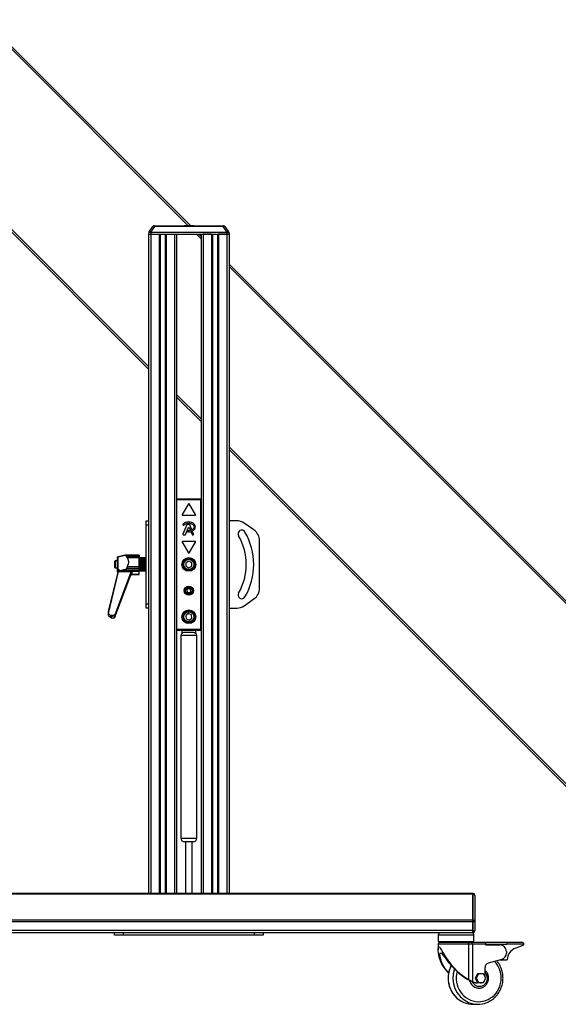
# Model space of a CAD drawing. Header units: millimetres. Extents: x 0 to 420, y 0 to 297.
# Tile 29 of 62: x 112 to 154, y 172 to 248. Entities that reach past the tile are written whole.
import ezdxf

# ---------------------------------------------------------------- set-up
doc = ezdxf.new("R2010")
doc.units = ezdxf.units.MM

msp = doc.modelspace()

# ---------------------------------------------------------------- linework, layer by layer
at = {"color": 7, "linetype": 'Continuous', "lineweight": 25}
for p, q in [((109.31034, 247.78702), (125.13747, 231.95989)), ((109.40584, 247.88252), (125.32848, 231.95989)), ((102.24309, 240.71978), (122.09709, 220.86578)), ((102.33859, 240.81528), (122.09709, 221.05678)), ((122.12762, 231.48013), (122.09945, 231.4399)), ((122.12762, 231.48013), (122.41376, 231.88879)), ((122.55206, 231.88879), (122.26592, 231.48013)), ((122.26592, 231.48013), (122.26592, 231.4399)), ((122.5244, 231.94638), (122.55206, 231.94638)), ((122.55206, 231.88879), (122.55206, 231.94638)), ((122.55206, 231.94638), (127.85498, 231.94638)), ((127.85498, 231.88879), (122.55206, 231.88879)), ((124.83243, 231.95989), (124.83243, 231.94638)), ((124.83243, 231.95989), (124.84199, 231.95989)), ((124.84199, 231.95989), (124.84199, 231.94638)), ((124.84199, 231.95989), (124.8444, 231.95989)), ((124.8444, 231.95989), (124.8444, 231.94638)), ((124.8444, 231.95989), (124.87099, 231.95989)), ((124.87099, 231.95989), (124.87099, 231.94638)), ((124.87099, 231.95989), (124.98058, 231.95989)), ((124.98058, 231.95989), (124.98058, 231.94638)), ((124.98058, 231.95989), (125.0052, 231.95989)), ((125.0052, 231.95989), (125.0052, 231.94638)), ((125.0052, 231.95989), (125.12709, 231.95989)), ((125.12709, 231.95989), (125.12709, 231.94638)), ((125.12709, 231.95989), (125.15213, 231.95989)), ((125.15213, 231.95989), (125.1789, 231.95989)), ((125.15213, 231.95989), (125.15213, 231.94638)), ((125.34809, 231.95989), (125.34809, 231.94638)), ((125.34809, 231.95989), (125.35006, 231.95989)), ((125.35006, 231.95989), (125.35006, 231.94638)), ((125.35006, 231.95989), (125.40184, 231.95989)), ((125.40184, 231.95989), (125.40184, 231.94638)), ((125.40184, 231.95989), (125.42646, 231.95989)), ((125.42646, 231.95989), (125.42646, 231.94638)), ((125.42646, 231.95989), (125.46366, 231.95989)), ((125.46366, 231.95989), (125.46366, 231.94638)), ((125.46366, 231.95989), (125.49025, 231.95989)), ((125.49025, 231.94638), (125.49025, 231.95989)), ((125.59877, 231.94638), (125.59877, 231.96157)), ((127.85498, 231.88879), (127.85498, 231.94638)), ((127.85498, 231.94638), (127.88264, 231.94638)), ((128.14112, 231.48013), (127.85498, 231.88879)), ((127.99327, 231.88879), (128.27941, 231.48013)), ((128.14112, 231.48013), (128.14112, 231.4399)), ((128.27941, 231.48013), (128.30759, 231.4399)), ((122.09945, 231.4399), (122.09709, 231.30483)), ((122.09709, 231.30483), (122.09709, 180.31889)), ((122.09709, 231.30483), (122.26592, 231.30483)), ((122.09709, 231.30483), (122.26592, 231.30483)), ((122.09945, 231.4399), (122.26592, 231.4399)), ((122.26592, 231.4399), (122.26592, 231.30483)), ((122.26592, 231.4399), (128.14112, 231.4399)), ((122.26592, 231.30483), (122.89733, 231.30483)), ((122.26592, 231.30483), (128.14112, 231.30483)), ((122.26592, 231.30483), (122.26592, 180.31889)), ((122.89733, 231.30483), (122.89733, 180.31889)), ((122.98173, 231.30483), (122.98173, 180.31889)), ((123.37344, 231.30483), (123.37344, 180.31889)), ((123.45784, 231.30483), (123.45784, 180.31889)), ((123.45784, 231.30483), (124.08926, 231.30483)), ((124.08926, 231.30483), (124.08926, 180.31889)), ((124.25808, 231.30483), (124.25808, 180.31889)), ((125.79252, 231.30483), (126.14895, 230.94841)), ((125.98353, 231.30483), (126.14895, 231.13941)), ((126.14895, 231.30483), (126.14895, 180.31889)), ((126.9492, 231.30483), (126.31778, 231.30483)), ((126.31778, 231.30483), (126.31778, 180.31889)), ((126.9492, 231.30483), (126.9492, 180.31889)), ((127.03359, 231.30483), (127.03359, 180.31889)), ((127.42531, 231.30483), (127.42531, 180.31889)), ((127.5097, 231.30483), (127.5097, 180.31889)), ((128.14112, 231.30483), (127.5097, 231.30483)), ((128.14112, 231.4399), (128.14112, 231.30483)), ((128.14112, 231.4399), (128.30759, 231.4399)), ((128.30995, 231.30483), (128.14112, 231.30483)), ((128.14112, 231.30483), (128.30995, 231.30483)), ((128.14112, 231.30483), (128.14112, 180.31889)), ((128.30759, 231.4399), (128.30995, 231.30483)), ((128.30995, 231.30483), (128.30995, 180.31889)), ((128.30995, 228.97842), (171.483, 185.80537)), ((128.30995, 228.78741), (171.3875, 185.70986)), ((124.25808, 218.89579), (126.14895, 217.00492)), ((124.25808, 218.70478), (126.14895, 216.81391)), ((128.30995, 214.84393), (164.41575, 178.73812)), ((128.30995, 214.65292), (164.32025, 178.64262)), ((124.25808, 210.8326), (126.14895, 210.8326)), ((124.27723, 210.83033), (124.25808, 210.83033)), ((124.27723, 200.68606), (124.27723, 210.83033)), ((124.28395, 210.82361), (124.27723, 210.83033)), ((124.28454, 210.75489), (124.28395, 210.82361)), ((124.28395, 210.82361), (126.12308, 210.82361)), ((126.12249, 210.75489), (124.28454, 210.75489)), ((124.28454, 200.76089), (124.28454, 210.75489)), ((125.17428, 210.44202), (124.69251, 209.60758)), ((125.71452, 209.60758), (125.23276, 210.44202)), ((126.12308, 210.82361), (126.12249, 210.75489)), ((126.12249, 200.76089), (126.12249, 210.75489)), ((126.1298, 210.83033), (126.12308, 210.82361)), ((126.1298, 200.68606), (126.1298, 210.83033)), ((126.14895, 210.83033), (126.1298, 210.83033)), ((124.72175, 209.55694), (125.68528, 209.55694)), ((121.8945, 209.13474), (122.09709, 209.13474)), ((121.8945, 208.79709), (121.8945, 209.13474)), ((121.8945, 202.7193), (121.8945, 208.79709)), ((122.09709, 208.79709), (121.8945, 208.79709)), ((124.74444, 208.8155), (124.76623, 208.79732)), ((125.04294, 208.81378), (124.75, 208.09629)), ((125.24093, 208.83478), (125.0742, 208.83478)), ((125.39796, 208.50572), (125.27219, 208.81378)), ((128.90223, 209.13474), (128.30995, 209.13474)), ((130.24158, 208.42056), (129.48324, 208.95155)), ((124.78126, 208.04977), (124.92042, 208.04977)), ((124.95168, 208.07077), (125.17226, 208.61102)), ((125.121, 208.34811), (125.10908, 208.31963)), ((125.23478, 208.61102), (125.29421, 208.46546)), ((125.38961, 208.23181), (125.45535, 208.07077)), ((125.44774, 208.29286), (125.40754, 208.27559)), ((125.48662, 208.04977), (125.53386, 208.04977)), ((125.56512, 208.09629), (125.49232, 208.2746)), ((124.69251, 207.48742), (125.17428, 206.65298)), ((125.68528, 207.53807), (124.72175, 207.53807)), ((125.23276, 206.65298), (125.71452, 207.48742)), ((130.67353, 203.9256), (130.67353, 207.59078)), ((120.29598, 206.47078), (119.70554, 206.33589)), ((120.29598, 206.43823), (119.70554, 206.3095)), ((121.35425, 206.48154), (120.37815, 206.48154)), ((120.38395, 206.45445), (120.45101, 206.45532)), ((121.35425, 206.45445), (120.38395, 206.45445)), ((120.45101, 206.26657), (120.38395, 206.39423)), ((120.38395, 206.39423), (121.35425, 206.39423)), ((120.45101, 206.45532), (121.35425, 206.45532)), ((121.35425, 206.48154), (121.35425, 206.45532)), ((121.35425, 206.45532), (121.35425, 206.45445)), ((121.35425, 206.45445), (121.35425, 206.39423)), ((121.35425, 206.39423), (121.35425, 206.26657)), ((119.4994, 206.02832), (119.46338, 205.9923)), ((119.46338, 205.9923), (119.46338, 205.8232)), ((119.46338, 205.8232), (119.46338, 205.52408)), ((119.66597, 206.02832), (119.4994, 206.02832)), ((119.4994, 206.02832), (119.4994, 205.8332)), ((119.4994, 205.8332), (119.4994, 205.48807)), ((119.66597, 206.2825), (119.70554, 206.33589)), ((119.66597, 206.25855), (119.70554, 206.3095)), ((119.66597, 206.2825), (119.66597, 206.25855)), ((119.66597, 206.25855), (119.66597, 205.44003)), ((119.70554, 206.33589), (119.70554, 206.31098)), ((119.70554, 206.3095), (119.70554, 205.4038)), ((120.38395, 205.44539), (120.45101, 205.59689)), ((121.35425, 206.26657), (120.45101, 206.26657)), ((120.45101, 205.59689), (121.35425, 205.59689)), ((121.35425, 206.26657), (121.35425, 205.59689)), ((121.37451, 206.26468), (121.35425, 206.26468)), ((121.35425, 205.59689), (121.35425, 205.44539)), ((121.37451, 205.89884), (121.37451, 206.26468)), ((121.38126, 206.19714), (121.37451, 206.19714)), ((121.37451, 205.25171), (121.37451, 205.89884)), ((121.38126, 206.26323), (121.38126, 206.26468)), ((121.86073, 206.26465), (121.38126, 206.26465)), ((121.38126, 206.26323), (121.86073, 206.26323)), ((121.38126, 206.24143), (121.38126, 206.26323)), ((121.86073, 206.24143), (121.38126, 206.24143)), ((121.38126, 206.24143), (121.38126, 206.22669)), ((121.38126, 206.22669), (121.86073, 206.22669)), ((121.38126, 206.19069), (121.38126, 206.22669)), ((121.88099, 206.19069), (121.38126, 206.19069)), ((121.38126, 206.19069), (121.38126, 206.17369)), ((121.86073, 206.17091), (121.38126, 206.17091)), ((121.38126, 206.17091), (121.38126, 206.14429)), ((121.38126, 206.14429), (121.86073, 206.14429)), ((121.38126, 206.10896), (121.38126, 206.14429)), ((121.88099, 206.10896), (121.38126, 206.10896)), ((121.38126, 206.10896), (121.38126, 206.06385)), ((121.86073, 206.06), (121.38126, 206.06)), ((121.38126, 206.06), (121.38126, 206.0241)), ((121.38126, 206.0241), (121.86073, 206.0241)), ((121.38126, 205.99289), (121.38126, 206.0241)), ((121.88099, 205.99289), (121.38126, 205.99289)), ((121.38126, 205.99289), (121.38126, 205.92543)), ((121.38126, 205.92543), (121.88099, 205.92543)), ((121.38126, 205.91953), (121.38126, 205.92543)), ((121.86073, 205.91953), (121.38126, 205.91953)), ((121.38126, 205.91953), (121.38126, 205.87788)), ((121.38126, 205.87788), (121.86073, 205.87788)), ((121.38126, 205.85385), (121.38126, 205.87788)), ((121.88099, 205.85385), (121.38126, 205.85385)), ((121.38126, 205.85385), (121.38126, 205.77992)), ((121.38126, 205.77992), (121.88099, 205.77992)), ((121.38126, 205.76328), (121.38126, 205.77992)), ((121.86073, 205.76328), (121.38126, 205.76328)), ((121.38126, 205.76328), (121.38126, 205.71994)), ((121.38126, 205.71994), (121.86073, 205.71994)), ((121.38126, 205.70545), (121.38126, 205.71994)), ((121.88099, 205.70545), (121.38126, 205.70545)), ((121.38126, 205.70545), (121.38126, 205.63228)), ((121.38126, 205.63228), (121.88099, 205.63228)), ((121.38126, 205.60653), (121.38126, 205.63228)), ((121.86073, 205.60653), (121.38126, 205.60653)), ((121.38126, 205.60653), (121.38126, 205.56575)), ((121.88099, 206.24442), (121.86073, 206.26468)), ((121.86073, 206.26323), (121.86073, 206.26468)), ((121.86073, 206.26323), (121.88099, 206.24209)), ((121.86073, 206.22669), (121.86073, 206.24143)), ((121.88099, 206.22523), (121.86073, 206.24143)), ((121.86073, 206.22669), (121.88099, 206.20373)), ((121.86073, 206.14429), (121.86073, 206.17091)), ((121.88099, 206.16058), (121.86073, 206.17091)), ((121.86073, 206.14429), (121.88099, 206.12176)), ((121.86073, 206.0241), (121.86073, 206.06)), ((121.88099, 206.05654), (121.86073, 206.06)), ((121.86073, 206.0241), (121.88099, 206.0042)), ((121.88099, 205.92329), (121.86073, 205.91953)), ((121.86073, 205.87788), (121.86073, 205.91953)), ((121.86073, 205.87788), (121.88099, 205.86256)), ((121.88099, 205.77389), (121.86073, 205.76328)), ((121.86073, 205.71994), (121.86073, 205.76328)), ((121.86073, 205.71994), (121.88099, 205.7107)), ((121.88099, 205.62295), (121.86073, 205.60653)), ((121.86073, 205.56575), (121.86073, 205.60653)), ((121.88099, 206.23008), (121.87492, 206.23008)), ((121.87863, 206.24677), (121.88099, 206.24441)), ((121.88099, 206.24442), (121.88099, 206.24209)), ((121.88099, 206.24209), (121.88099, 206.23008)), ((121.88099, 206.22523), (121.88099, 206.23008)), ((121.88099, 206.22523), (121.88099, 206.20373)), ((121.88099, 206.20373), (121.88099, 206.19069)), ((121.88099, 206.16127), (121.88099, 206.19069)), ((121.88099, 206.16058), (121.88099, 206.12176)), ((121.88099, 206.12176), (121.88099, 206.10896)), ((121.88099, 206.05457), (121.88099, 206.10896)), ((121.8945, 206.09585), (121.88099, 206.09585)), ((121.88099, 206.05654), (121.88099, 206.0042)), ((121.88099, 206.0042), (121.88099, 205.99289)), ((121.88099, 205.92543), (121.88099, 205.99289)), ((121.88099, 205.92543), (121.88099, 205.92329)), ((121.88099, 205.92329), (121.88099, 205.86256)), ((121.88099, 205.86256), (121.88099, 205.85385)), ((121.88099, 205.77992), (121.88099, 205.85385)), ((121.88099, 205.77992), (121.88099, 205.77389)), ((121.88099, 205.77389), (121.88099, 205.7107)), ((121.88099, 205.7107), (121.88099, 205.70545)), ((121.88099, 205.63228), (121.88099, 205.70545)), ((121.88099, 205.63228), (121.88099, 205.62295)), ((121.88099, 205.62295), (121.88099, 205.56349)), ((124.97929, 205.88964), (124.97756, 205.62973)), ((124.97756, 205.62973), (125.20179, 205.49828)), ((125.20524, 206.0181), (124.97929, 205.88964)), ((125.20179, 205.49828), (125.42774, 205.62674)), ((125.42947, 205.88665), (125.20524, 206.0181)), ((125.42774, 205.62674), (125.42947, 205.88665)), ((118.99066, 201.96283), (119.76148, 205.20621)), ((118.99066, 202.11062), (119.73542, 205.15543)), ((119.46338, 205.52408), (119.4994, 205.48807)), ((120.72706, 205.16484), (119.47221, 201.81873)), ((119.47221, 201.67342), (120.72706, 204.95147)), ((119.4994, 205.48807), (119.66597, 205.48807)), ((119.50934, 201.88156), (120.72706, 205.09566)), ((120.72706, 205.02065), (119.50934, 201.80655)), ((119.66597, 205.44003), (119.70554, 205.4038)), ((119.66597, 205.44003), (119.66597, 205.22062)), ((119.66597, 205.22062), (119.70554, 205.16297)), ((119.66597, 205.22062), (119.66597, 205.19875)), ((119.66597, 205.19875), (119.70554, 205.13913)), ((119.70561, 205.40372), (119.70554, 205.4038)), ((119.70561, 205.16289), (119.70554, 205.16297)), ((119.70561, 205.13905), (119.70554, 205.13913)), ((119.70561, 205.40372), (119.74055, 205.39819)), ((119.70561, 205.40372), (119.70561, 205.16289)), ((119.70561, 205.16289), (119.74055, 205.15415)), ((119.70561, 205.16289), (119.70561, 205.13905)), ((119.70561, 205.13905), (119.72988, 205.13278)), ((119.74055, 205.15415), (119.74055, 205.39819)), ((119.74842, 205.15124), (119.74055, 205.15415)), ((119.76148, 205.20621), (120.76297, 205.20621)), ((119.77692, 205.27842), (119.93858, 205.31622)), ((119.93858, 205.31622), (120.08564, 205.3362)), ((119.93858, 205.31622), (121.35425, 205.31622)), ((120.08564, 205.3362), (121.35425, 205.3362)), ((121.35425, 205.44539), (120.38395, 205.44539)), ((120.59626, 204.60978), (120.72706, 204.93927)), ((120.71803, 205.07181), (120.7999, 205.07181)), ((120.72706, 205.09566), (120.72706, 205.16484)), ((120.72706, 204.95147), (120.72706, 205.02065)), ((120.72706, 204.93927), (120.72706, 204.95147)), ((120.7999, 205.07181), (120.7999, 205.14682)), ((121.35425, 205.21675), (120.80321, 205.21675)), ((120.80321, 205.21675), (120.80321, 205.002)), ((120.80321, 205.002), (121.35425, 205.002)), ((120.80321, 205.002), (120.80321, 204.98795)), ((120.80321, 204.98795), (121.35425, 204.98795)), ((121.35425, 205.44539), (121.35425, 205.3362)), ((121.35425, 205.3362), (121.35425, 205.31622)), ((121.35425, 205.31622), (121.35425, 205.21675)), ((121.35425, 205.25171), (121.37451, 205.25171)), ((121.35425, 205.002), (121.35425, 205.21675)), ((121.35425, 204.98795), (121.35425, 205.002)), ((121.37451, 205.31924), (121.38126, 205.31924)), ((121.38126, 205.56575), (121.86073, 205.56575)), ((121.38126, 205.56221), (121.38126, 205.56575)), ((121.88099, 205.56221), (121.38126, 205.56221)), ((121.38126, 205.56221), (121.38126, 205.49696)), ((121.38126, 205.49696), (121.88099, 205.49696)), ((121.38126, 205.46462), (121.38126, 205.49696)), ((121.86073, 205.46462), (121.38126, 205.46462)), ((121.38126, 205.46462), (121.38126, 205.4304)), ((121.38126, 205.4304), (121.86073, 205.4304)), ((121.38126, 205.4304), (121.38126, 205.38722)), ((121.38126, 205.38722), (121.88099, 205.38722)), ((121.38126, 205.35145), (121.38126, 205.38722)), ((121.86073, 205.35145), (121.38126, 205.35145)), ((121.38126, 205.35145), (121.38126, 205.32713)), ((121.38126, 205.32713), (121.86073, 205.32713)), ((121.38126, 205.32713), (121.38126, 205.31379)), ((121.38126, 205.31379), (121.88099, 205.31379)), ((121.38126, 205.27809), (121.38126, 205.31379)), ((121.86073, 205.27809), (121.38126, 205.27809)), ((121.38126, 205.27809), (121.38126, 205.26605)), ((121.38126, 205.26605), (121.86073, 205.26605)), ((121.38126, 205.25173), (121.38126, 205.26605)), ((121.86073, 205.25173), (121.38126, 205.25173)), ((121.86073, 205.56575), (121.88099, 205.56349)), ((121.88099, 205.48524), (121.86073, 205.46462)), ((121.86073, 205.4304), (121.86073, 205.46462)), ((121.86073, 205.4304), (121.88099, 205.43534)), ((121.88099, 205.37426), (121.86073, 205.35145)), ((121.86073, 205.32713), (121.86073, 205.35145)), ((121.86073, 205.32713), (121.88099, 205.33879)), ((121.88099, 205.30086), (121.86073, 205.27809)), ((121.86073, 205.26605), (121.88099, 205.2833)), ((121.86073, 205.26605), (121.86073, 205.27809)), ((121.88099, 205.27222), (121.86073, 205.25173)), ((121.86073, 205.25171), (121.88099, 205.27197)), ((121.88099, 205.56349), (121.88099, 205.56221)), ((121.88099, 205.49696), (121.88099, 205.56221)), ((121.88099, 205.49696), (121.88099, 205.48524)), ((121.88099, 205.48524), (121.88099, 205.43534)), ((121.88099, 205.38722), (121.88099, 205.43815)), ((121.88099, 205.42054), (121.8945, 205.42054)), ((121.88099, 205.38722), (121.88099, 205.37426)), ((121.88099, 205.37426), (121.88099, 205.33879)), ((121.88099, 205.31379), (121.88099, 205.33792)), ((121.88099, 205.31379), (121.88099, 205.30086)), ((121.88099, 205.30086), (121.88099, 205.2833)), ((121.88099, 205.2833), (121.88099, 205.27222)), ((121.88099, 205.27222), (121.88099, 205.27197)), ((125.19038, 203.89418), (125.05673, 203.80184)), ((125.05673, 203.80184), (125.06986, 203.63993)), ((125.06986, 203.63993), (125.21666, 203.57035)), ((125.33717, 203.8246), (125.19038, 203.89418)), ((125.21666, 203.57035), (125.35031, 203.66268)), ((125.35031, 203.66268), (125.33717, 203.8246)), ((121.8945, 202.7193), (122.09709, 202.7193)), ((121.8945, 202.38164), (121.8945, 202.7193)), ((129.48324, 202.56483), (130.24158, 203.09583)), ((119.01935, 202.08356), (118.99066, 202.11062)), ((118.99066, 201.96283), (118.99066, 202.11062)), ((119.13914, 201.81873), (118.99066, 201.96283)), ((118.99066, 201.81459), (118.99066, 201.96283)), ((118.99066, 201.81459), (119.13914, 201.67342)), ((119.47221, 201.81873), (119.13914, 201.81873)), ((119.50934, 201.80655), (119.50934, 201.88156)), ((122.09709, 202.38164), (121.8945, 202.38164)), ((125.16593, 201.96351), (124.962, 201.80237)), ((124.962, 201.80237), (124.99958, 201.54518)), ((125.40745, 201.86747), (125.16593, 201.96351)), ((125.44504, 201.61029), (125.40745, 201.86747)), ((128.30995, 202.38164), (128.90223, 202.38164)), ((119.21411, 201.61764), (119.24263, 201.61764)), ((119.21723, 201.61997), (119.21723, 201.72214)), ((119.45439, 201.76649), (119.45439, 201.63157)), ((124.99958, 201.54518), (125.24111, 201.44915)), ((125.24111, 201.44915), (125.44504, 201.61029)), ((124.27723, 200.68606), (124.25808, 200.68606)), ((124.25808, 200.68379), (124.52812, 200.68379)), ((124.28395, 200.69277), (124.27723, 200.68606)), ((124.28395, 200.69277), (124.28454, 200.76089)), ((126.12309, 200.69277), (124.28395, 200.69277)), ((124.28454, 200.76089), (126.12249, 200.76089)), ((124.52812, 200.68379), (124.52813, 200.68467)), ((124.59574, 200.25441), (124.59574, 184.58721)), ((125.8113, 200.25441), (124.59574, 200.25441)), ((124.62943, 200.68556), (125.7776, 200.68556)), ((124.69704, 200.44005), (124.69704, 200.68556)), ((124.9111, 200.52454), (125.49594, 200.52454)), ((125.71, 200.68556), (125.71, 200.44005)), ((125.8113, 184.58721), (125.8113, 200.25441)), ((125.8789, 200.68467), (125.87891, 200.68379)), ((125.87891, 200.68379), (126.14895, 200.68379)), ((126.12249, 200.76089), (126.12309, 200.69277)), ((126.1298, 200.68606), (126.12309, 200.69277)), ((126.14895, 200.68606), (126.1298, 200.68606)), ((124.59574, 184.58721), (125.8113, 184.58721)), ((125.54117, 184.31709), (124.86586, 184.31709)), ((124.93339, 184.31709), (124.93339, 180.31889)), ((125.47364, 180.31889), (125.47364, 184.31709)), ((147.15111, 180.31889), (103.25593, 180.31889)), ((147.15111, 180.26945), (103.25593, 180.26945)), ((147.15111, 180.26945), (147.15111, 180.31889)), ((147.15111, 180.31889), (147.18487, 180.31889)), ((147.15111, 180.26945), (147.15111, 180.31889)), ((147.15111, 178.24112), (147.15111, 180.26945)), ((147.18487, 180.26945), (147.15111, 180.26945)), ((147.15111, 178.24112), (147.15111, 180.26945)), ((147.18487, 180.31889), (147.18487, 180.26945)), ((147.18487, 178.24112), (147.18487, 180.26945)), ((147.31994, 180.17394), (147.31994, 180.18383)), ((147.31994, 180.17394), (147.31994, 178.14561)), ((147.15111, 178.24112), (103.25593, 178.24112)), ((147.15111, 178.12174), (147.15111, 178.24112)), ((147.15111, 178.24112), (147.18487, 178.24112)), ((147.15111, 178.12174), (147.15111, 178.24112)), ((147.18487, 178.24112), (147.18487, 178.12174)), ((147.15111, 178.12174), (103.25593, 178.12174)), ((147.15111, 177.44883), (103.25593, 177.44883)), ((147.15111, 177.44883), (147.15111, 178.12174)), ((147.18487, 178.12174), (147.15111, 178.12174)), ((147.15111, 177.44883), (147.15111, 178.12174)), ((147.15111, 177.28), (147.15111, 177.44883)), ((147.15111, 177.44883), (147.18487, 177.44883)), ((147.15111, 177.28), (147.15111, 177.44883)), ((147.31994, 178.12174), (147.18487, 178.12174)), ((147.18487, 177.44883), (147.18487, 178.12174)), ((147.18487, 177.44883), (147.31994, 177.44883)), ((147.18487, 177.44883), (147.18487, 177.28)), ((147.31994, 178.12174), (147.31994, 178.14561)), ((147.31994, 178.12174), (147.31994, 177.44883)), ((147.31994, 177.41506), (147.31994, 177.44883)), ((147.15111, 177.28), (103.25593, 177.28)), ((119.46338, 177.0774), (119.46338, 177.28)), ((120.13869, 177.0774), (119.46338, 177.0774)), ((120.13869, 177.28), (120.13869, 177.0774)), ((130.26835, 177.0774), (120.13869, 177.0774)), ((130.26835, 177.0774), (130.26835, 177.28)), ((130.94366, 177.0774), (130.26835, 177.0774)), ((130.94366, 177.28), (130.94366, 177.0774)), ((144.48363, 177.0774), (144.48363, 176.60469)), ((147.2524, 177.0774), (144.48363, 177.0774)), ((147.18487, 177.28), (147.15111, 177.28)), ((147.2524, 176.60469), (147.2524, 177.0774)), ((144.48363, 176.60469), (147.2524, 176.60469)), ((144.48363, 176.40209), (144.48363, 175.94766)), ((146.84965, 176.40209), (144.48363, 176.40209)), ((144.61869, 176.53716), (146.75388, 176.53716)), ((146.75388, 176.53716), (147.0856, 176.53716)), ((146.84965, 173.6417), (146.84965, 176.40209)), ((147.12608, 176.40209), (146.84965, 176.40209)), ((147.0856, 176.53716), (148.10442, 176.53716)), ((147.12608, 176.40209), (147.12608, 173.50911)), ((148.1449, 176.40209), (147.12608, 176.40209)), ((148.10442, 176.53716), (148.17712, 176.53716)), ((148.1449, 176.40209), (148.1449, 176.33456)), ((148.17712, 176.36833), (148.1449, 176.36833)), ((148.1449, 176.36393), (148.27397, 176.33456)), ((148.1449, 176.33456), (149.27236, 176.33456)), ((148.17712, 176.36833), (148.17712, 176.53716)), ((148.17712, 176.53716), (149.78777, 176.53716)), ((149.78777, 176.36833), (148.17712, 176.36833)), ((149.78777, 176.53716), (149.78777, 176.36833)), ((149.78777, 176.53716), (150.94288, 176.53716)), ((151.11222, 176.40209), (149.78777, 176.40209)), ((150.45822, 176.08506), (151.11222, 176.33456)), ((151.11222, 176.33456), (151.11222, 176.40209)), ((149.40027, 175.21937), (148.34955, 174.91703)), ((149.28617, 175.18654), (149.82369, 175.18654)), ((149.75556, 175.82808), (149.75556, 175.70778)), ((148.11269, 173.86986), (148.11269, 174.59142)), ((147.52967, 174.10604), (147.34369, 173.76838)), ((147.42465, 173.76838), (147.34369, 173.76838)), ((147.34369, 173.76838), (147.52967, 173.43073)), ((147.61063, 174.10604), (147.42465, 173.76838)), ((147.42465, 173.76838), (147.61063, 173.43073)), ((147.61063, 174.10604), (147.52967, 174.10604)), ((147.9826, 174.10604), (147.61063, 174.10604)), ((148.16858, 173.76838), (147.9826, 174.10604)), ((147.9826, 173.43073), (148.16858, 173.76838)), ((147.37628, 173.41136), (147.41676, 173.41136)), ((147.51888, 173.39696), (147.4784, 173.39696)), ((147.72613, 173.39696), (147.51888, 173.39696)), ((147.61063, 173.43073), (147.52967, 173.43073)), ((147.61063, 173.43073), (147.9826, 173.43073)), ((147.61445, 172.99178), (147.63469, 172.99178)), ((147.18939, 171.74245), (147.55373, 171.74245))]:
    msp.add_line(p, q, dxfattribs=at)
at = {"color": 7, "linetype": 'Continuous', "lineweight": 25, "flags": 128}
for points in [[(145.2887, 174.18389), (145.14443, 174.32247), (144.93369, 174.58707), (144.77636, 174.84595), (144.65367, 175.11366), (144.56454, 175.38483), (144.49821, 175.72463), (144.48552, 175.87192), (144.48501, 176.01107), (144.49864, 176.12531), (144.52334, 176.18654), (144.55155, 176.19918), (144.58651, 176.17776), (144.64743, 176.09633), (144.74475, 175.92929), (144.84928, 175.74151), (145.02561, 175.44821), (145.22529, 175.15143), (145.44803, 174.85966), (145.71723, 174.55377), (146.01038, 174.26586), (146.24238, 174.06659), (146.4769, 173.88696), (146.66378, 173.75839), (146.83828, 173.64854), (146.84965, 173.6417), (146.84965, 173.6417)], [(147.12608, 176.40209), (147.1253, 176.42844), (147.123, 176.45378), (147.11926, 176.47713), (147.11422, 176.4976), (147.10809, 176.51439), (147.10109, 176.52687), (147.0935, 176.53456), (147.0856, 176.53716)], [(148.10442, 176.53716), (148.11232, 176.53456), (148.11991, 176.52687), (148.12691, 176.51439), (148.13305, 176.4976), (148.13808, 176.47713), (148.14182, 176.45378), (148.14412, 176.42844), (148.1449, 176.40209)], [(145.29489, 174.20933), (145.29185, 174.21205), (145.06177, 174.47224), (144.87973, 174.74701), (144.74188, 175.03557), (144.65305, 175.32013), (144.6256, 175.47496), (144.6194, 175.61222), (144.63493, 175.69693), (144.67634, 175.73168), (144.73211, 175.70502), (144.82616, 175.6042), (144.93083, 175.46666), (145.04322, 175.31267), (145.29232, 174.98771), (145.57269, 174.65995), (145.82348, 174.40223), (146.08986, 174.15962), (146.29585, 173.9921), (146.49969, 173.84137), (146.631, 173.75172), (146.75388, 173.67242), (146.75388, 173.67242)], [(145.49609, 174.74518), (145.43524, 174.61905), (145.35778, 174.41527), (145.30179, 174.2039), (145.26793, 173.98742), (145.2566, 173.76838), (145.26793, 173.54934), (145.30179, 173.33287), (145.35778, 173.1215), (145.43524, 172.91772), (145.53327, 172.72391), (145.65071, 172.54234), (145.78619, 172.37515), (145.93813, 172.2243), (146.10473, 172.09154), (146.28406, 171.97845), (146.46939, 171.88827)], [(145.946, 174.28422), (145.9454, 174.28208), (145.90042, 174.0793), (145.87778, 173.87248), (145.87778, 173.66429), (145.90042, 173.45746), (145.9454, 173.25469), (146.01215, 173.05861), (146.09978, 172.87179), (146.20716, 172.69665), (146.33288, 172.53549), (146.47531, 172.3904), (146.63259, 172.26327), (146.80268, 172.15576), (146.98334, 172.06928), (147.17223, 172.00495), (147.36689, 171.9636), (147.56478, 171.94579), (147.76331, 171.95173), (147.9599, 171.98136), (148.15199, 172.03429), (148.33707, 172.10982), (148.51273, 172.20697), (148.67668, 172.32448), (148.82678, 172.46081), (148.96108, 172.61419), (149.07782, 172.78261), (149.17548, 172.96389), (149.2528, 173.15565), (149.30875, 173.3554), (149.34262, 173.56054), (149.35396, 173.76838), (149.35396, 173.76838)], [(147.63469, 172.99178), (147.60145, 172.99256), (147.54977, 172.99689)]]:
    msp.add_lwpolyline(points, dxfattribs=at)
at = {"color": 7, "linetype": 'Continuous', "lineweight": 25}
for centre, radius in [((125.20352, 205.75819), 0.52867), ((125.20352, 205.75819), 0.52337), ((125.20352, 205.75819), 0.45022), ((125.20352, 205.75819), 0.39619), ((125.20352, 203.73226), 0.35748), ((125.20352, 203.73226), 0.35454), ((125.20352, 203.73226), 0.28138), ((125.20352, 203.73226), 0.24762), ((125.20352, 201.70633), 0.52867), ((125.20352, 201.70633), 0.52337), ((125.20352, 201.70633), 0.45022), ((125.20352, 201.70633), 0.39619)]:
    msp.add_circle(centre, radius, dxfattribs=at)
for centre, radius, start, end in [((122.5244, 231.81132), 0.13506, 90, 145), ((127.88264, 231.81132), 0.13506, 35, 90), ((125.20352, 210.42514), 0.03377, 30, 150), ((124.72175, 209.5907), 0.03377, 150, 270), ((125.68528, 209.5907), 0.03377, 270, 30), ((124.76607, 208.84143), 0.03377, 138.8059027, 230.1668901), ((124.78786, 208.82325), 0.03377, 230.1668901, 318.9770905), ((125.0742, 208.80101), 0.03377, 90, 157.7907116), ((125.20352, 208.59826), 0.03377, 22.209261, 157.7907107), ((125.24093, 208.80101), 0.03377, 22.2092914, 90), ((128.90223, 208.12178), 1.01297, 55, 90), ((124.78126, 208.08353), 0.03377, 157.7907115, 270), ((124.92042, 208.08353), 0.03377, 270, 337.7907107), ((125.14023, 208.3066), 0.03377, 157.2904935, 266.6713494), ((125.15214, 208.33507), 0.03377, 90.0349954, 157.2904935), ((125.32547, 208.47822), 0.03377, 202.209261, 286.9349786), ((125.3667, 208.49296), 0.03377, 292.3787029, 22.2092914), ((125.42087, 208.24457), 0.03377, 113.2458373, 202.2092685), ((125.46106, 208.26184), 0.03377, 22.2092572, 113.2458373), ((125.48662, 208.08353), 0.03377, 202.2092685, 270), ((125.53386, 208.08353), 0.03377, 270, 22.2092572), ((129.29737, 208.12178), 0.28701, 30, 210), ((125.20352, 205.75819), 4.44017, 330, 30), ((125.20352, 205.75819), 5.01418, 330, 30), ((129.66057, 207.59078), 1.01297, 0, 55), ((124.72175, 207.5043), 0.03377, 90, 210), ((125.68528, 207.5043), 0.03377, 330, 90), ((125.20352, 206.66986), 0.03377, 210, 330), ((120.80222, 205.06608), 0.08077, 91.6453112, 158.5172175), ((120.80222, 204.99107), 0.08077, 91.6453112, 158.5172175), ((129.29737, 203.39461), 0.28701, 150, 330), ((129.66057, 203.9256), 1.01297, 305, 0), ((128.90223, 203.39461), 1.01297, 270, 305), ((124.86586, 200.25441), 0.27012, 128.7355249, 180), ((125.54117, 200.25441), 0.27012, 0, 51.2672799), ((124.86586, 184.58721), 0.27012, 180, 270), ((125.54117, 184.58721), 0.27012, 270, 0), ((147.18487, 180.18383), 0.13506, 0, 90), ((147.20176, 180.15007), 0.12057, 11.4217537, 98.049467), ((147.20176, 178.12174), 0.12057, 11.4217537, 98.049467), ((147.18487, 177.41506), 0.13506, 270, 0), ((144.68622, 177.0774), 0.20259, 90, 180), ((147.04981, 177.0774), 0.20259, 0, 90), ((144.61869, 176.40209), 0.13506, 90, 180), ((146.7302, 176.41888), 0.12062, 351.9991613, 78.6795854), ((149.26044, 175.83946), 0.49525, 358.6838878, 88.6204515), ((150.83159, 175.14807), 1.00864, 111.7266182, 177.8146282), ((149.25244, 175.70034), 0.50318, 287.0857118, 0.8478692), ((147.67664, 173.76757), 2.05968, 159.7635569, 245.8348626), ((148.4481, 174.59639), 0.33545, 107.0857118, 180.8478692), ((147.48979, 173.77702), 1.86419, 359.7344883, 43.4498579), ((147.67858, 173.74155), 0.60923, 203.8151244, 2.5241227), ((147.62964, 173.77082), 0.65758, 359.7875381, 42.7284028), ((147.65245, 173.74452), 0.75465, 192.8035802, 262.1800441), ((148.32233, 176.7057), 3.4275, 248.8490375, 253.9773022), ((148.36281, 176.7057), 3.4275, 248.8490375, 253.9773022), ((147.47847, 173.7669), 0.36994, 253.9637359, 269.988957), ((147.51896, 173.7669), 0.36994, 253.9637359, 269.988957), ((147.72572, 173.76915), 0.37218, 270.063325, 294.5943842), ((147.19057, 173.59875), 1.8563, 247.1386663, 269.9636431), ((147.55367, 173.59416), 1.85159, 247.1101472, 291.4423739)]:
    msp.add_arc(centre, radius, start, end, dxfattribs=at)
for centre, major_axis, ratio, start_param, end_param in [((122.56562, 231.81132), (0.15402, -0.07377), 0.38900749, 1.84166142, 3.07722398), ((127.84142, 231.81132), (0.15402, 0.07377), 0.38900749, 0.06436867, 1.29993124), ((119.76065, 205.23086), (0.02253, 0.10129), 0.06104242, 4.48011184, 5.21462902), ((119.94346, 205.4257), (0.46671, 2.09758), 0.06097928, 1.63223665, 1.65463013), ((120.80321, 205.13794), (0.08104, 0), 0.97054198, 2.09042242, 2.7925268), ((120.80321, 204.92511), (0.08104, 0), 0.95080069, 2.09042242, 2.7925268), ((120.80321, 204.91386), (0.08104, 0), 0.91687636, 2.09042242, 2.7925268), ((119.13626, 201.79901), (-0.08024, 0.08024), 0.14162901, 3.3231136, 4.81755139), ((119.47326, 201.79901), (0.02858, 0.081), 0.0899696, 1.35667705, 2.01541745), ((119.13626, 201.69868), (-0.08024, 0.08024), 0.14162901, 1.74702047, 3.24145827), ((119.87667, 201.79901), (0.65999, 0.07794), 0.03362738, 2.26109652, 3.09679392), ((119.87667, 201.69868), (0.65999, 0.07794), 0.03362738, 3.17844925, 4.01414665), ((119.47326, 201.69868), (0.02858, 0.081), 0.0899696, 3.76846757, 4.42720797), ((124.62943, 200.68467), (0.1013, 0), 0.0087262, 1.57079633, 3.1415165), ((125.7776, 200.68467), (0.1013, 0), 0.0087262, 0.00007615, 1.57079633), ((150.94288, 176.40209), (0.16933, 0), 0.79760572, 0, 1.57079633)]:
    msp.add_ellipse(centre, major_axis=major_axis, ratio=ratio, start_param=start_param, end_param=end_param, dxfattribs=at)
for points, knots in [([(122.26592, 231.48013), (122.26561, 231.4802), (122.24755, 231.48413), (122.21393, 231.48996), (122.17142, 231.49286), (122.14102, 231.48984), (122.13032, 231.48394), (122.12767, 231.4802), (122.12762, 231.48013)], [0, 0, 0, 0, 0.00455416, 0.26675149, 0.49999487, 0.74653257, 0.99544584, 1, 1, 1, 1]), ([(125.15213, 231.95989), (125.19837, 231.95989), (125.25877, 231.95989), (125.31524, 231.95989), (125.32848, 231.95989)], [0, 0, 0, 0, 0.76559378, 1, 1, 1, 1]), ([(125.50245, 231.95989), (125.51705, 231.95989), (125.54493, 231.95989), (125.57462, 231.95989), (125.59124, 231.95989), (125.59702, 231.95989), (125.59988, 231.95989), (125.59865, 231.95989), (125.59858, 231.95989)], [0, 0, 0, 0, 0.27462379, 0.52449321, 0.76188037, 0.87800769, 0.99372839, 1, 1, 1, 1]), ([(128.27941, 231.48013), (128.27937, 231.4802), (128.27657, 231.48413), (128.26556, 231.48996), (128.2343, 231.49286), (128.19219, 231.48984), (128.15859, 231.48394), (128.14143, 231.4802), (128.14112, 231.48013)], [0, 0, 0, 0, 0.00455416, 0.26675149, 0.49999487, 0.74653257, 0.99544584, 1, 1, 1, 1]), ([(125.17757, 209.04207), (125.13324, 209.03952), (125.04324, 209.03435), (124.92247, 208.9954), (124.81779, 208.93968), (124.76637, 208.88901), (124.74066, 208.86367)], [0, 0, 0, 0, 0.27369707, 0.55566862, 0.77777955, 1, 1, 1, 1]), ([(124.81334, 208.80108), (124.85731, 208.83828), (124.94866, 208.91555), (125.09505, 208.94519), (125.21664, 208.94697), (125.30821, 208.93599), (125.4105, 208.90514), (125.50382, 208.85175), (125.56958, 208.7801), (125.60143, 208.71298), (125.61011, 208.66487), (125.60763, 208.62854), (125.59877, 208.58979), (125.57746, 208.54429), (125.54114, 208.50001), (125.50166, 208.46738), (125.46168, 208.43882), (125.41637, 208.41454), (125.35332, 208.39052), (125.26433, 208.37192), (125.192, 208.36993), (125.15212, 208.36884)], [0, 0, 0, 0, 0.10895489, 0.22636905, 0.27560103, 0.34257816, 0.40203032, 0.47952677, 0.54576439, 0.58486244, 0.62062854, 0.63799607, 0.65436013, 0.69663122, 0.73283654, 0.76327153, 0.79457489, 0.82690408, 0.86149286, 0.92363016, 1, 1, 1, 1]), ([(125.13827, 208.27289), (125.19642, 208.27333), (125.30614, 208.27415), (125.45479, 208.3218), (125.56467, 208.38756), (125.63368, 208.45908), (125.67504, 208.52295), (125.69546, 208.57561), (125.70384, 208.61843), (125.70718, 208.66704), (125.6979, 208.73373), (125.6591, 208.82248), (125.58471, 208.90972), (125.47265, 208.98299), (125.33342, 209.03281), (125.23122, 209.03888), (125.17757, 209.04207)], [0, 0, 0, 0, 0.11735319, 0.22141323, 0.31240811, 0.3742876, 0.42130986, 0.46598312, 0.48783682, 0.50961399, 0.56460822, 0.62241534, 0.7039898, 0.79319256, 0.89144332, 1, 1, 1, 1]), ([(125.33531, 208.44592), (125.34364, 208.44858), (125.35857, 208.45335), (125.37312, 208.45917), (125.37956, 208.46174)], [0, 0, 0, 0, 0.55813865, 1, 1, 1, 1]), ([(120.37815, 206.48149), (120.37797, 206.4815), (120.37443, 206.48181), (120.34762, 206.47901), (120.31836, 206.47435), (120.29598, 206.47078)], [0, 0, 0, 0, 0.0126715, 0.24492865, 1, 1, 1, 1]), ([(120.38395, 206.43144), (120.38206, 206.43482), (120.37711, 206.44364), (120.34857, 206.46048), (120.31877, 206.46632), (120.29598, 206.47078)], [0, 0, 0, 0, 0.12760806, 0.332827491, 1, 1, 1, 1]), ([(120.38395, 206.45445), (120.38206, 206.45428), (120.37711, 206.45382), (120.34857, 206.44883), (120.31877, 206.44282), (120.29598, 206.43823)], [0, 0, 0, 0, 0.12760823, 0.33282789, 1, 1, 1, 1]), ([(120.38395, 206.39423), (120.38206, 206.39786), (120.37711, 206.40734), (120.34857, 206.42594), (120.31877, 206.43291), (120.29598, 206.43823)], [0, 0, 0, 0, 0.12760806, 0.33282749, 1, 1, 1, 1]), ([(120.45101, 205.59689), (120.48274, 205.65778), (120.54644, 205.78005), (120.56735, 205.97745), (120.52834, 206.14379), (120.47513, 206.22827), (120.45101, 206.26657)], [0, 0, 0, 0, 0.27442733, 0.55093428, 0.79647005, 1, 1, 1, 1]), ([(119.74055, 205.39819), (119.74678, 205.39657), (119.75924, 205.39333), (119.7745, 205.38081), (119.78483, 205.36425), (119.78973, 205.34489), (119.788, 205.33185), (119.78714, 205.32531)], [0, 0, 0, 0, 0.20043192, 0.4010268, 0.59862214, 0.79852681, 1, 1, 1, 1]), ([(120.08564, 205.3362), (120.12834, 205.34214), (120.21336, 205.35395), (120.30649, 205.38279), (120.35994, 205.4142), (120.37786, 205.42984), (120.38271, 205.4422), (120.38395, 205.44539)], [0, 0, 0, 0, 0.39845976, 0.79325806, 0.88076273, 0.96923058, 1, 1, 1, 1]), ([(120.80321, 205.21675), (120.79406, 205.21594), (120.77993, 205.2147), (120.76739, 205.20842), (120.76297, 205.20621)], [0, 0, 0, 0, 0.64730512, 1, 1, 1, 1]), ([(120.80321, 205.002), (120.79406, 205.00129), (120.77993, 205.00018), (120.76739, 204.99413), (120.76297, 204.99199)], [0, 0, 0, 0, 0.64730512, 1, 1, 1, 1]), ([(120.80321, 204.98795), (120.79406, 204.98728), (120.77993, 204.98623), (120.76739, 204.98041), (120.76297, 204.97836)], [0, 0, 0, 0, 0.64730512, 1, 1, 1, 1]), ([(124.69704, 200.44005), (124.72195, 200.46031), (124.77171, 200.50078), (124.84973, 200.52212), (124.89627, 200.52395), (124.9111, 200.52454)], [0, 0, 0, 0, 0.4058297, 0.8107082, 1, 1, 1, 1]), ([(125.49594, 200.52454), (125.53302, 200.52117), (125.60661, 200.5145), (125.67654, 200.47238), (125.70632, 200.44361), (125.71, 200.44005)], [0, 0, 0, 0, 0.47104218, 0.93468125, 1, 1, 1, 1]), ([(145.49299, 174.75312), (145.46448, 174.69678), (145.4049, 174.57902), (145.33728, 174.38875), (145.2857, 174.18743), (145.25463, 173.9814), (145.24386, 173.77314), (145.25368, 173.56477), (145.28394, 173.35852), (145.33435, 173.15657), (145.40438, 172.96107), (145.4933, 172.77409), (145.60015, 172.59763), (145.72382, 172.43353), (145.863, 172.28364), (146.01609, 172.14921), (146.18193, 172.03286), (146.33157, 171.94613), (146.42852, 171.90642), (146.46346, 171.89211)], [0, 0, 0, 0, 0.05565453, 0.11631173, 0.17699735, 0.23770652, 0.29843399, 0.35917428, 0.41992082, 0.4806667, 0.54140581, 0.60213186, 0.6628385, 0.72351949, 0.78416903, 0.84478213, 0.90535504, 0.96588576, 1, 1, 1, 1]), ([(147.54857, 172.99769), (147.58679, 172.99456), (147.66624, 172.98805), (147.78684, 173.0047), (147.90601, 173.04088), (148.01772, 173.09745), (148.11889, 173.17224), (148.20684, 173.2634), (148.27914, 173.36844), (148.33382, 173.48454), (148.36873, 173.60642), (148.38055, 173.70239), (148.38238, 173.7803), (148.37873, 173.86046), (148.35979, 173.96982), (148.31777, 174.09209), (148.25627, 174.20488), (148.18771, 174.29685), (148.13426, 174.34342), (148.11269, 174.36221)], [0, 0, 0, 0, 0.059797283, 0.124320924, 0.188817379, 0.253331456, 0.317907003, 0.382576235, 0.447356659, 0.512251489, 0.577252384, 0.639037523, 0.658125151, 0.695270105, 0.760413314, 0.825618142, 0.890803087, 0.95593573, 1, 1, 1, 1]), ([(148.23622, 171.87347), (148.24887, 171.87786), (148.32457, 171.90412), (148.45626, 171.97175), (148.62852, 172.07629), (148.78888, 172.2004), (148.93643, 172.34057), (149.0694, 172.49591), (149.18644, 172.66467), (149.2863, 172.8451), (149.36792, 173.03531), (149.43043, 173.2333), (149.47314, 173.43697), (149.49258, 173.61628), (149.49695, 173.76524), (149.49291, 173.9142), (149.47459, 174.09053), (149.43276, 174.29457), (149.37098, 174.49304), (149.29021, 174.68408), (149.19023, 174.86466), (149.09605, 175.00648), (149.02979, 175.08223), (149.00846, 175.10663)], [0, 0, 0, 0, 0.010618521, 0.06354079, 0.116487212, 0.169463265, 0.222472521, 0.275516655, 0.328595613, 0.381707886, 0.434850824, 0.488020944, 0.541214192, 0.594426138, 0.626129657, 0.655421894, 0.708641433, 0.761879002, 0.815112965, 0.868337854, 0.921548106, 0.974738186, 1, 1, 1, 1]), ([(147.0856, 173.50911), (147.04005, 173.52773), (146.94758, 173.56552), (146.83774, 173.62168), (146.7779, 173.65789), (146.75388, 173.67242)], [0, 0, 0, 0, 0.36757435, 0.74615129, 1, 1, 1, 1]), ([(147.12608, 173.50911), (147.05005, 173.54121), (146.94818, 173.58422), (146.86959, 173.63007), (146.84965, 173.6417)], [0, 0, 0, 0, 0.74628284, 1, 1, 1, 1])]:
    msp.add_open_spline(points, degree=3, knots=knots, dxfattribs=at)

doc.saveas('drawing.dxf')
